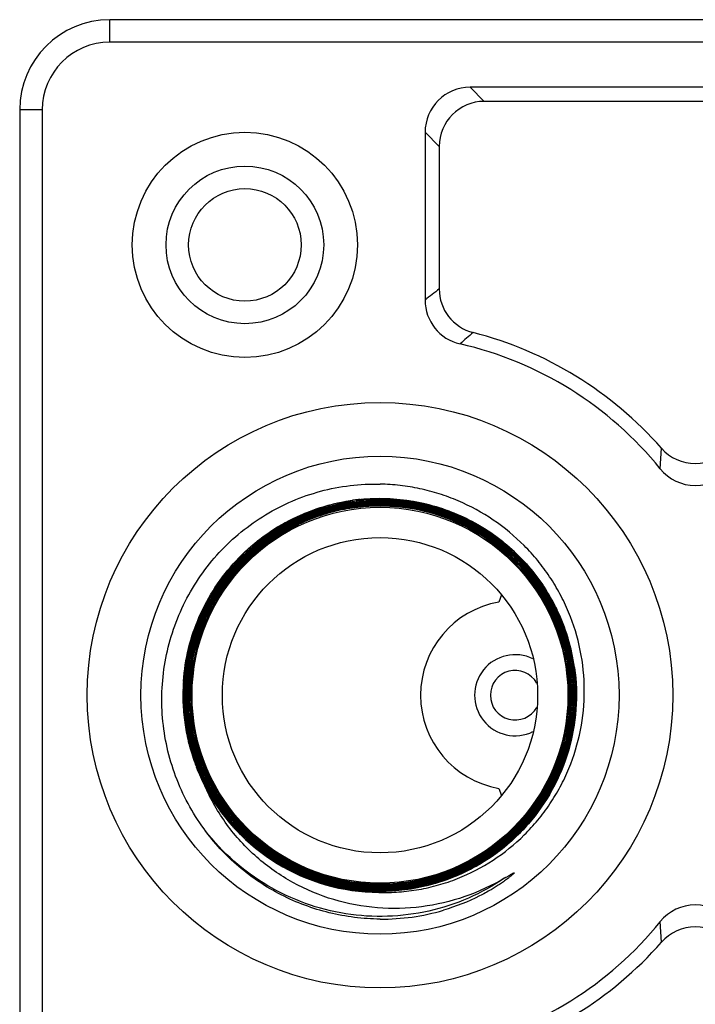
# Model space of a CAD drawing. Header units: inches. Extents: x 74 to 393, y -26 to 287.
# Tile 11 of 12: x 327 to 342, y 265 to 287. Entities that reach past the tile are written whole.
import ezdxf

# ---------------------------------------------------------------- set-up
doc = ezdxf.new("R2010")
doc.units = ezdxf.units.IN
doc.header["$LTSCALE"] = 0.595472
doc.header["$MEASUREMENT"] = 0
for name, color, linetype in [('AIR_SENSOR10', 7, 'CONTINUOUS'), ('I-0479-A10', 7, 'CONTINUOUS'), ('INNER_NUT0', 7, 'CONTINUOUS'), ('P-0684A_DWEA0', 7, 'CONTINUOUS')]:
    doc.layers.add(name, color=color, linetype=linetype)

msp = doc.modelspace()

# ---------------------------------------------------------------- linework, layer by layer
at = {"layer": 'AIR_SENSOR10', "color": 7, "linetype": 'Continuous'}
msp.add_arc((338.345, 271.753), 0.55, 29.4459, 330.5541, dxfattribs=at)
at = {"layer": 'I-0479-A10', "color": 7, "linetype": 'Continuous'}
msp.add_line((339.51, 271.277), (339.534, 271.275), dxfattribs=at)
for radius in [6.5, 5.307, 4.173, 3.5]:
    msp.add_circle((335.345, 271.753), radius, dxfattribs=at)
for centre, radius, start, end in [((335.341, 271.751), 4.343, 97.4805, 134.994), ((335.341, 271.752), 4.258, 89.9415, 126.1454), ((335.341, 271.754), 4.369, 97.4577, 97.8504), ((335.341, 271.747), 4.371, 89.96, 97.4522), ((335.341, 271.751), 4.372, 95.8544, 97.4575), ((335.341, 271.748), 4.347, 89.9458, 97.4743), ((335.341, 271.747), 4.343, 89.9462, 97.4776), ((335.341, 271.755), 4.227, 55.5592, 89.941), ((335.341, 271.751), 4.343, 134.9929, 135.6363), ((335.347, 271.746), 4.351, 135.6403, 143.9396), ((335.25, 271.645), 4.181, 138.7721, 141.4997), ((335.341, 271.754), 4.18, 140.718, 143.4397), ((335.347, 271.747), 4.35, 145.3214, 152.9287), ((335.343, 271.749), 4.346, 143.9468, 145.3191), ((335.35, 271.747), 4.192, 143.4394, 148.1121), ((335.337, 271.754), 4.196, 143.3994, 143.8341), ((335.335, 271.752), 4.183, 141.3472, 143.38), ((335.339, 271.755), 4.37, 27.166, 34.0833), ((335.349, 271.76), 4.359, 26.1333, 27.1613), ((335.348, 271.747), 4.352, 154.6816, 161.8358), ((335.345, 271.749), 4.348, 152.9349, 154.6799), ((335.345, 271.758), 4.363, 25.3524, 26.1334), ((335.338, 271.755), 4.37, 17.1738, 25.3491), ((335.345, 271.749), 4.348, 161.8412, 163.7499), ((335.346, 271.749), 4.349, 163.7521, 170.695), ((335.347, 271.758), 4.361, 16.6606, 17.1667), ((335.338, 271.756), 4.37, 8.2071, 16.6566), ((335.351, 271.748), 4.354, 170.6995, 172.7185), ((335.348, 271.748), 4.351, 172.7172, 177.764), ((335.348, 271.758), 4.36, 8.0231, 8.1995), ((335.349, 271.749), 4.38, 175.9492, 177.7691), ((335.346, 271.749), 4.378, 178.5251, 184.1678), ((335.346, 271.749), 4.377, 177.7692, 178.522), ((335.346, 271.749), 4.373, 177.7693, 207.3663), ((335.339, 271.749), 4.342, 177.7683, 179.6894), ((335.351, 271.749), 4.383, 184.1683, 187.1518), ((335.342, 271.758), 4.224, 353.4193, 355.2471), ((335.347, 271.749), 4.378, 187.154, 192.718), ((335.345, 271.758), 4.222, 352.6483, 353.4192), ((335.348, 271.749), 4.38, 192.7196, 195.7892), ((335.347, 271.749), 4.378, 195.7924, 201.2789), ((335.355, 271.753), 4.388, 201.2795, 204.3708), ((335.344, 271.747), 4.375, 204.3702, 207.3615), ((335.345, 271.753), 4.379, 207.4221, 269.6678), ((335.35, 271.752), 4.355, 252.1104, 269.9414), ((335.35, 271.75), 4.267, 262.3661, 265.592), ((335.351, 271.762), 4.307, 264.1031, 265.5935), ((335.35, 271.755), 4.295, 265.5949, 269.939), ((335.35, 271.757), 4.302, 265.5928, 268.944), ((335.35, 271.754), 4.266, 265.5931, 269.9364), ((335.35, 271.755), 4.272, 265.5946, 269.9387), ((335.35, 271.741), 4.286, 268.9452, 269.9397), ((335.385, 271.645), 4.863, 269.5392, 286.3294)]:
    msp.add_arc(centre, radius, start, end, dxfattribs=at)
for points, knots in [([(331.438, 268.784), (331.307, 268.964), (331.07, 269.341), (330.794, 269.948), (330.604, 270.588), (330.503, 271.248), (330.493, 271.916), (330.574, 272.578), (330.746, 273.224), (331.006, 273.839), (331.348, 274.412), (331.766, 274.933), (332.253, 275.39), (332.798, 275.775), (333.392, 276.079), (334.023, 276.297), (334.679, 276.425), (335.124, 276.447), (335.345, 276.442)], [0, 0, 0, 0, 0.062502, 0.125007, 0.187507, 0.250008, 0.312509, 0.375011, 0.437511, 0.500011, 0.56251, 0.62501, 0.687509, 0.750008, 0.812507, 0.875004, 0.937503, 1, 1, 1, 1]), ([(335.32, 267.374), (335.469, 267.37), (335.766, 267.377), (336.209, 267.432), (336.645, 267.532), (337.208, 267.723), (337.872, 268.067), (338.454, 268.537), (338.855, 268.976), (339.123, 269.334), (339.353, 269.717), (339.608, 270.254), (339.824, 270.97), (339.91, 271.862), (339.82, 272.754), (339.602, 273.469), (339.347, 274.006), (339.117, 274.389), (338.851, 274.748), (338.453, 275.19), (337.877, 275.667), (337.221, 276.024), (336.663, 276.231), (336.232, 276.346), (335.791, 276.419), (335.494, 276.439), (335.345, 276.442)], [0, 0, 0, 0, 0.031263, 0.062538, 0.093804, 0.125072, 0.18753, 0.249988, 0.281257, 0.312525, 0.343794, 0.375063, 0.437524, 0.499986, 0.562448, 0.624912, 0.656181, 0.68745, 0.718719, 0.749989, 0.812455, 0.874922, 0.906191, 0.937459, 0.968736, 1, 1, 1, 1]), ([(334.774, 276.081), (334.522, 276.048), (334.021, 275.937), (333.312, 275.643), (332.664, 275.229), (332.098, 274.709), (331.632, 274.098), (331.28, 273.416), (331.051, 272.682), (330.987, 272.174), (330.977, 271.919)], [0, 0, 0, 0, 0.125, 0.25, 0.374999, 0.499999, 0.624999, 0.750001, 0.874997, 1, 1, 1, 1]), ([(330.98, 272.058), (330.997, 272.305), (331.075, 272.798), (331.314, 273.507), (331.67, 274.164), (332.133, 274.752), (332.688, 275.253), (333.321, 275.652), (334.011, 275.938), (334.498, 276.048), (334.744, 276.082)], [0, 0, 0, 0, 0.125, 0.25, 0.375, 0.5, 0.625, 0.75, 0.875, 1, 1, 1, 1]), ([(331.005, 271.917), (331.015, 272.17), (331.079, 272.676), (331.306, 273.404), (331.656, 274.082), (332.119, 274.689), (332.68, 275.206), (333.323, 275.617), (334.028, 275.91), (334.525, 276.02), (334.776, 276.053)], [0, 0, 0, 0, 0.124999, 0.249995, 0.374995, 0.499997, 0.624996, 0.749993, 0.874993, 1, 1, 1, 1]), ([(335.345, 276.066), (335.204, 276.066), (334.921, 276.053), (334.501, 275.991), (334.089, 275.888), (333.556, 275.698), (332.929, 275.363), (332.38, 274.912), (332, 274.493), (331.747, 274.152), (331.529, 273.788), (331.287, 273.276), (331.081, 272.596), (330.998, 271.748), (331.081, 270.9), (331.288, 270.219), (331.53, 269.708), (331.748, 269.344), (332.001, 269.003), (332.381, 268.584), (332.93, 268.132), (333.557, 267.797), (334.089, 267.607), (334.501, 267.503), (334.921, 267.44), (335.204, 267.426), (335.345, 267.426)], [0, 0, 0, 0, 0.031262, 0.06254, 0.093808, 0.125076, 0.187539, 0.250001, 0.28127, 0.31254, 0.34381, 0.375079, 0.43754, 0.500003, 0.562466, 0.624927, 0.656196, 0.687464, 0.718733, 0.750002, 0.812464, 0.874926, 0.906194, 0.937461, 0.968738, 1, 1, 1, 1]), ([(335.345, 267.431), (335.204, 267.431), (334.922, 267.445), (334.502, 267.508), (334.091, 267.611), (333.559, 267.802), (332.933, 268.137), (332.384, 268.587), (332.005, 269.006), (331.752, 269.347), (331.534, 269.71), (331.292, 270.221), (331.086, 270.901), (331.002, 271.748), (331.086, 272.595), (331.292, 273.274), (331.533, 273.785), (331.751, 274.149), (332.004, 274.49), (332.383, 274.909), (332.932, 275.359), (333.559, 275.693), (334.091, 275.883), (334.502, 275.986), (334.922, 276.048), (335.204, 276.062), (335.345, 276.061)], [0, 0, 0, 0, 0.031262, 0.06254, 0.093808, 0.125077, 0.18754, 0.250002, 0.281272, 0.312541, 0.343811, 0.37508, 0.437542, 0.500004, 0.562468, 0.624929, 0.656197, 0.687466, 0.718735, 0.750004, 0.812465, 0.874927, 0.906194, 0.937461, 0.968738, 1, 1, 1, 1]), ([(335.02, 267.472), (334.748, 267.493), (334.34, 267.564), (333.82, 267.734), (333.318, 267.954), (332.733, 268.316), (332.228, 268.784), (331.883, 269.209), (331.656, 269.552), (331.463, 269.915), (331.253, 270.421), (331.083, 271.088), (331.035, 271.912), (331.145, 272.729), (331.365, 273.381), (331.613, 273.87), (331.833, 274.217), (332.085, 274.542), (332.461, 274.94), (333, 275.368), (333.611, 275.685), (334.128, 275.865), (334.66, 275.994), (335.072, 276.033), (335.345, 276.033)], [0, 0, 0, 0, 0.062476, 0.093748, 0.12502, 0.187494, 0.249967, 0.281239, 0.312512, 0.343785, 0.375057, 0.43753, 0.500002, 0.562476, 0.624948, 0.656221, 0.687493, 0.718765, 0.750037, 0.81251, 0.874983, 0.906255, 0.937526, 1, 1, 1, 1]), ([(335.022, 267.5), (334.887, 267.511), (334.617, 267.545), (334.218, 267.634), (333.83, 267.761), (333.331, 267.979), (332.75, 268.339), (332.249, 268.803), (331.906, 269.226), (331.681, 269.567), (331.489, 269.927), (331.28, 270.43), (331.111, 271.092), (331.064, 271.91), (331.173, 272.723), (331.391, 273.37), (331.637, 273.856), (331.856, 274.201), (332.107, 274.523), (332.48, 274.919), (333.016, 275.344), (333.622, 275.659), (334.136, 275.837), (334.665, 275.966), (335.074, 276.005), (335.345, 276.005)], [0, 0, 0, 0, 0.031279, 0.062549, 0.093817, 0.125087, 0.187555, 0.250023, 0.281293, 0.312562, 0.343832, 0.375101, 0.437569, 0.500038, 0.562505, 0.624973, 0.656243, 0.687513, 0.718784, 0.750054, 0.812521, 0.874991, 0.90626, 0.93753, 1, 1, 1, 1]), ([(335.345, 275.981), (335.207, 275.981), (334.93, 275.968), (334.518, 275.907), (334.114, 275.806), (333.592, 275.62), (332.977, 275.292), (332.438, 274.85), (332.066, 274.439), (331.818, 274.104), (331.604, 273.747), (331.367, 273.246), (331.165, 272.579), (331.083, 271.748), (331.165, 270.916), (331.368, 270.249), (331.605, 269.748), (331.819, 269.391), (332.067, 269.057), (332.439, 268.646), (332.978, 268.204), (333.592, 267.875), (334.114, 267.688), (334.518, 267.587), (334.93, 267.525), (335.207, 267.511), (335.345, 267.511)], [0, 0, 0, 0, 0.031262, 0.06254, 0.093808, 0.125077, 0.18754, 0.250002, 0.281271, 0.31254, 0.34381, 0.375079, 0.43754, 0.500002, 0.562465, 0.624927, 0.656196, 0.687464, 0.718733, 0.750002, 0.812464, 0.874926, 0.906194, 0.937461, 0.968738, 1, 1, 1, 1]), ([(335.345, 267.516), (335.207, 267.516), (334.93, 267.53), (334.519, 267.591), (334.116, 267.693), (333.594, 267.88), (332.98, 268.208), (332.443, 268.649), (332.071, 269.06), (331.823, 269.394), (331.609, 269.751), (331.372, 270.251), (331.17, 270.917), (331.088, 271.748), (331.17, 272.578), (331.372, 273.244), (331.608, 273.745), (331.822, 274.102), (332.07, 274.436), (332.442, 274.846), (332.98, 275.288), (333.594, 275.615), (334.115, 275.802), (334.519, 275.903), (334.93, 275.963), (335.207, 275.977), (335.345, 275.976)], [0, 0, 0, 0, 0.031262, 0.062539, 0.093807, 0.125075, 0.187537, 0.249999, 0.281269, 0.312538, 0.343808, 0.375076, 0.437538, 0.500002, 0.562465, 0.624927, 0.656195, 0.687464, 0.718734, 0.750003, 0.812464, 0.874926, 0.906193, 0.937461, 0.968738, 1, 1, 1, 1]), ([(335.345, 275.953), (335.182, 275.953), (334.855, 275.934), (334.372, 275.849), (333.902, 275.709), (333.451, 275.514), (333.026, 275.269), (332.632, 274.975), (332.275, 274.638), (332.065, 274.387), (331.968, 274.256)], [0, 0, 0, 0, 0.124985, 0.250007, 0.374999, 0.5, 0.624998, 0.749996, 0.874997, 1, 1, 1, 1]), ([(335.345, 276.038), (335.023, 276.038), (334.375, 275.966), (333.608, 275.695), (333.042, 275.38), (332.647, 275.097), (332.287, 274.772), (332.072, 274.529), (331.973, 274.402)], [0, 0, 0, 0, 0.249807, 0.499598, 0.624698, 0.749797, 0.874898, 1, 1, 1, 1]), ([(334.895, 276.1), (335.09, 276.12), (335.483, 276.134), (336.07, 276.075), (336.644, 275.938), (337.194, 275.725), (337.711, 275.44), (338.184, 275.088), (338.606, 274.676), (338.848, 274.366), (338.958, 274.204)], [0, 0, 0, 0, 0.125, 0.25, 0.375, 0.500001, 0.625001, 0.75, 0.875, 1, 1, 1, 1]), ([(339.223, 273.747), (339.132, 273.924), (338.926, 274.266), (338.549, 274.732), (338.113, 275.143), (337.624, 275.489), (337.093, 275.766), (336.528, 275.968), (335.942, 276.09), (335.543, 276.118), (335.344, 276.118)], [0, 0, 0, 0, 0.125, 0.25, 0.375, 0.5, 0.625, 0.75, 0.875, 1, 1, 1, 1]), ([(335.345, 267.426), (335.487, 267.426), (335.771, 267.44), (336.192, 267.502), (336.606, 267.605), (337.14, 267.796), (337.769, 268.132), (338.321, 268.584), (338.702, 269.005), (338.955, 269.347), (339.174, 269.712), (339.417, 270.225), (339.624, 270.908), (339.708, 271.759), (339.624, 272.61), (339.416, 273.292), (339.174, 273.805), (338.955, 274.171), (338.701, 274.513), (338.32, 274.933), (337.769, 275.386), (337.14, 275.722), (336.606, 275.914), (336.192, 276.017), (335.771, 276.08), (335.487, 276.095), (335.345, 276.095)], [0, 0, 0, 0, 0.031262, 0.062539, 0.093806, 0.125073, 0.187535, 0.249996, 0.281265, 0.312534, 0.343802, 0.37507, 0.437532, 0.499995, 0.562457, 0.624919, 0.656188, 0.687458, 0.718727, 0.749997, 0.812459, 0.874923, 0.906192, 0.93746, 0.968738, 1, 1, 1, 1]), ([(335.345, 276.09), (335.487, 276.09), (335.77, 276.075), (336.191, 276.013), (336.604, 275.909), (337.138, 275.718), (337.766, 275.382), (338.316, 274.93), (338.697, 274.51), (338.951, 274.168), (339.169, 273.803), (339.412, 273.29), (339.619, 272.609), (339.703, 271.759), (339.619, 270.909), (339.413, 270.227), (339.17, 269.715), (338.951, 269.35), (338.698, 269.008), (338.317, 268.588), (337.767, 268.136), (337.138, 267.8), (336.604, 267.61), (336.191, 267.507), (335.77, 267.445), (335.487, 267.431), (335.345, 267.431)], [0, 0, 0, 0, 0.031262, 0.062539, 0.093807, 0.125075, 0.187539, 0.250001, 0.28127, 0.312539, 0.343808, 0.375077, 0.437539, 0.500001, 0.562463, 0.624925, 0.656194, 0.687463, 0.718732, 0.75, 0.812462, 0.874925, 0.906193, 0.937461, 0.968738, 1, 1, 1, 1]), ([(335.345, 267.454), (335.486, 267.454), (335.768, 267.468), (336.187, 267.53), (336.598, 267.632), (337.129, 267.822), (337.754, 268.155), (338.301, 268.605), (338.68, 269.023), (338.932, 269.363), (339.149, 269.726), (339.39, 270.235), (339.596, 270.913), (339.679, 271.759), (339.596, 272.604), (339.39, 273.282), (339.149, 273.792), (338.931, 274.155), (338.679, 274.495), (338.3, 274.913), (337.753, 275.362), (337.128, 275.696), (336.597, 275.886), (336.187, 275.99), (335.768, 276.052), (335.486, 276.066), (335.345, 276.066)], [0, 0, 0, 0, 0.031262, 0.062539, 0.093807, 0.125075, 0.187538, 0.25, 0.281268, 0.312537, 0.343806, 0.375075, 0.437537, 0.499999, 0.562461, 0.624923, 0.656192, 0.687461, 0.71873, 0.749999, 0.812461, 0.874925, 0.906193, 0.937461, 0.968738, 1, 1, 1, 1]), ([(335.345, 276.061), (335.486, 276.061), (335.768, 276.047), (336.186, 275.985), (336.596, 275.882), (337.126, 275.692), (337.75, 275.358), (338.297, 274.909), (338.675, 274.492), (338.927, 274.152), (339.144, 273.79), (339.385, 273.28), (339.591, 272.603), (339.674, 271.759), (339.591, 270.914), (339.386, 270.237), (339.145, 269.728), (338.928, 269.365), (338.676, 269.026), (338.298, 268.609), (337.751, 268.16), (337.127, 267.826), (336.596, 267.637), (336.186, 267.534), (335.768, 267.473), (335.486, 267.459), (335.345, 267.459)], [0, 0, 0, 0, 0.031262, 0.062539, 0.093806, 0.125074, 0.187536, 0.249998, 0.281267, 0.312535, 0.343804, 0.375072, 0.437534, 0.499997, 0.562459, 0.624921, 0.65619, 0.687459, 0.718729, 0.749998, 0.81246, 0.874923, 0.906192, 0.93746, 0.968738, 1, 1, 1, 1]), ([(335.345, 267.483), (335.485, 267.483), (335.765, 267.496), (336.181, 267.557), (336.589, 267.659), (337.117, 267.848), (337.738, 268.179), (338.282, 268.626), (338.658, 269.041), (338.908, 269.378), (339.124, 269.739), (339.364, 270.246), (339.568, 270.919), (339.651, 271.759), (339.568, 272.599), (339.363, 273.272), (339.124, 273.778), (338.907, 274.139), (338.657, 274.477), (338.281, 274.892), (337.737, 275.339), (337.116, 275.67), (336.589, 275.859), (336.181, 275.962), (335.765, 276.024), (335.485, 276.038), (335.345, 276.038)], [0, 0, 0, 0, 0.031262, 0.06254, 0.093808, 0.125077, 0.18754, 0.250002, 0.281271, 0.312541, 0.34381, 0.375079, 0.437541, 0.500003, 0.562466, 0.624928, 0.656196, 0.687465, 0.718733, 0.750002, 0.812464, 0.874926, 0.906194, 0.937461, 0.968738, 1, 1, 1, 1]), ([(335.345, 276.033), (335.485, 276.033), (335.765, 276.019), (336.18, 275.957), (336.588, 275.855), (337.114, 275.666), (337.734, 275.334), (338.277, 274.888), (338.653, 274.474), (338.903, 274.136), (339.119, 273.776), (339.359, 273.27), (339.563, 272.598), (339.646, 271.759), (339.563, 270.92), (339.359, 270.247), (339.12, 269.741), (338.904, 269.381), (338.654, 269.044), (338.278, 268.629), (337.735, 268.183), (337.115, 267.852), (336.588, 267.664), (336.18, 267.562), (335.765, 267.501), (335.485, 267.488), (335.345, 267.488)], [0, 0, 0, 0, 0.031262, 0.06254, 0.093807, 0.125076, 0.187538, 0.25, 0.28127, 0.312539, 0.343809, 0.375078, 0.43754, 0.500003, 0.562467, 0.624928, 0.656196, 0.687465, 0.718734, 0.750004, 0.812465, 0.874926, 0.906194, 0.937461, 0.968738, 1, 1, 1, 1]), ([(335.345, 267.511), (335.484, 267.511), (335.763, 267.524), (336.176, 267.585), (336.581, 267.687), (337.105, 267.874), (337.722, 268.203), (338.262, 268.646), (338.636, 269.059), (338.885, 269.394), (339.099, 269.752), (339.337, 270.255), (339.54, 270.925), (339.622, 271.759), (339.54, 272.593), (339.337, 273.262), (339.099, 273.765), (338.884, 274.123), (338.635, 274.459), (338.261, 274.871), (337.721, 275.315), (337.105, 275.644), (336.581, 275.832), (336.176, 275.934), (335.763, 275.996), (335.484, 276.009), (335.345, 276.01)], [0, 0, 0, 0, 0.031262, 0.062539, 0.093806, 0.125074, 0.187535, 0.249996, 0.281266, 0.312535, 0.343804, 0.375072, 0.437533, 0.499997, 0.56246, 0.624922, 0.656191, 0.687461, 0.71873, 0.75, 0.812462, 0.874924, 0.906193, 0.93746, 0.968738, 1, 1, 1, 1]), ([(335.345, 276.005), (335.484, 276.005), (335.762, 275.991), (336.175, 275.929), (336.579, 275.827), (337.103, 275.64), (337.718, 275.311), (338.258, 274.867), (338.631, 274.456), (338.88, 274.121), (339.094, 273.763), (339.332, 273.26), (339.535, 272.592), (339.617, 271.759), (339.535, 270.926), (339.333, 270.257), (339.095, 269.755), (338.881, 269.397), (338.632, 269.062), (338.259, 268.65), (337.719, 268.207), (337.103, 267.878), (336.58, 267.691), (336.175, 267.59), (335.762, 267.529), (335.484, 267.516), (335.345, 267.516)], [0, 0, 0, 0, 0.031262, 0.06254, 0.093808, 0.125077, 0.187541, 0.250003, 0.281272, 0.312541, 0.34381, 0.375079, 0.437541, 0.500003, 0.562466, 0.624928, 0.656196, 0.687465, 0.718733, 0.750002, 0.812464, 0.874926, 0.906194, 0.937461, 0.968738, 1, 1, 1, 1]), ([(335.345, 275.976), (335.641, 275.976), (336.234, 275.913), (337.083, 275.635), (337.855, 275.185), (338.516, 274.584), (339.037, 273.859), (339.395, 273.04), (339.573, 272.165), (339.568, 271.568), (339.534, 271.275)], [0, 0, 0, 0, 0.125004, 0.25, 0.375, 0.5, 0.625, 0.75, 0.874996, 1, 1, 1, 1]), ([(339.51, 271.277), (339.544, 271.569), (339.55, 272.162), (339.372, 273.033), (339.016, 273.847), (338.498, 274.569), (337.841, 275.166), (337.073, 275.613), (336.229, 275.89), (335.639, 275.953), (335.345, 275.953)], [0, 0, 0, 0, 0.125004, 0.25, 0.375, 0.5, 0.625, 0.75, 0.874996, 1, 1, 1, 1]), ([(332.069, 274.365), (332.167, 274.488), (332.325, 274.665), (332.555, 274.881), (332.736, 275.033), (332.894, 275.151), (333.024, 275.24), (333.124, 275.303), (333.225, 275.364), (333.31, 275.412), (333.379, 275.449), (333.431, 275.476), (333.475, 275.498), (333.509, 275.514), (333.526, 275.523), (333.534, 275.526)], [0, 0, 0, 0, 0.250894, 0.37634, 0.501737, 0.627068, 0.689703, 0.752302, 0.814848, 0.877305, 0.908474, 0.939564, 0.970477, 0.985737, 1, 1, 1, 1]), ([(333.534, 275.526), (333.54, 275.529), (333.506, 275.512), (333.494, 275.506), (333.465, 275.491), (333.432, 275.475), (333.389, 275.452), (333.339, 275.425), (333.289, 275.397), (333.239, 275.368), (333.189, 275.339), (333.124, 275.299), (333.043, 275.247), (332.947, 275.182), (332.854, 275.115), (332.762, 275.045), (332.673, 274.973), (332.556, 274.873), (332.415, 274.742), (332.255, 274.576), (332.154, 274.46), (332.106, 274.401)], [0, 0, 0, 0, 0.010622, 0.026029, 0.0416, 0.057229, 0.088559, 0.119935, 0.151334, 0.182745, 0.214165, 0.24559, 0.308449, 0.371316, 0.434186, 0.49706, 0.559933, 0.622808, 0.748542, 0.874274, 1, 1, 1, 1]), ([(332.83, 275.19), (332.659, 275.066), (332.336, 274.791), (331.919, 274.312), (331.577, 273.776), (331.318, 273.196), (331.149, 272.584), (331.071, 271.953), (331.088, 271.318), (331.199, 270.692), (331.401, 270.089), (331.69, 269.524), (332.06, 269.007), (332.502, 268.55), (333.007, 268.164), (333.563, 267.857), (334.159, 267.636), (334.574, 267.549), (334.783, 267.521)], [0, 0, 0, 0, 0.062499, 0.124997, 0.187496, 0.249996, 0.312494, 0.374994, 0.437493, 0.499992, 0.562491, 0.624991, 0.68749, 0.749989, 0.812488, 0.874989, 0.937486, 1, 1, 1, 1]), ([(339.552, 271.408), (339.567, 271.593), (339.574, 271.964), (339.51, 272.517), (339.374, 273.057), (339.169, 273.575), (338.897, 274.061), (338.564, 274.507), (338.176, 274.906), (337.884, 275.136), (337.731, 275.24)], [0, 0, 0, 0, 0.125, 0.249999, 0.374998, 0.499998, 0.625, 0.750002, 0.875001, 1, 1, 1, 1]), ([(331.973, 274.402), (331.855, 274.252), (331.638, 273.936), (331.38, 273.424), (331.193, 272.881), (331.079, 272.318), (331.041, 271.745), (331.08, 271.173), (331.194, 270.61), (331.383, 270.068), (331.642, 269.555), (331.966, 269.082), (332.351, 268.656), (332.789, 268.285), (333.273, 267.975), (333.793, 267.733), (334.341, 267.561), (334.718, 267.497), (334.908, 267.477)], [0, 0, 0, 0, 0.062499, 0.124997, 0.187495, 0.249994, 0.312494, 0.374994, 0.437493, 0.499991, 0.562491, 0.624992, 0.687493, 0.749992, 0.81249, 0.874991, 0.937488, 1, 1, 1, 1]), ([(331.949, 274.23), (331.835, 274.075), (331.629, 273.747), (331.39, 273.219), (331.225, 272.662), (331.139, 272.088), (331.132, 271.508), (331.205, 270.932), (331.356, 270.372), (331.583, 269.837), (331.881, 269.339), (332.244, 268.887), (332.666, 268.488), (333.138, 268.151), (333.652, 267.882), (334.199, 267.686), (334.766, 267.567), (335.153, 267.54), (335.345, 267.539)], [0, 0, 0, 0, 0.062501, 0.124999, 0.187498, 0.249999, 0.3125, 0.375001, 0.437501, 0.5, 0.562501, 0.625002, 0.687502, 0.750001, 0.8125, 0.874998, 0.937503, 1, 1, 1, 1]), ([(335.345, 267.548), (335.152, 267.548), (334.766, 267.575), (334.198, 267.695), (333.651, 267.892), (333.137, 268.163), (332.665, 268.501), (332.244, 268.901), (331.882, 269.355), (331.586, 269.855), (331.361, 270.391), (331.213, 270.952), (331.143, 271.529), (331.153, 272.109), (331.243, 272.683), (331.411, 273.239), (331.654, 273.767), (331.863, 274.093), (331.978, 274.248)], [0, 0, 0, 0, 0.062497, 0.125003, 0.187502, 0.250003, 0.312503, 0.375003, 0.437504, 0.500006, 0.562505, 0.625004, 0.687504, 0.750004, 0.812505, 0.875001, 0.937504, 1, 1, 1, 1]), ([(335.345, 267.403), (335.531, 267.402), (335.902, 267.426), (336.45, 267.532), (336.98, 267.707), (337.483, 267.948), (337.952, 268.251), (338.377, 268.612), (338.754, 269.024), (339.074, 269.48), (339.334, 269.974), (339.529, 270.497), (339.656, 271.041), (339.712, 271.596), (339.697, 272.153), (339.611, 272.705), (339.456, 273.241), (339.307, 273.582), (339.223, 273.747)], [0, 0, 0, 0, 0.062495, 0.125002, 0.187499, 0.25, 0.312499, 0.375, 0.4375, 0.5, 0.562499, 0.624999, 0.6875, 0.75, 0.8125, 0.875, 0.9375, 1, 1, 1, 1]), ([(339.665, 272.367), (339.709, 272.06), (339.73, 271.434), (339.561, 270.511), (339.2, 269.645), (338.664, 268.875), (337.976, 268.237), (337.169, 267.759), (336.279, 267.464), (335.656, 267.397), (335.345, 267.398)], [0, 0, 0, 0, 0.125, 0.250001, 0.375001, 0.500001, 0.625001, 0.750001, 0.874996, 1, 1, 1, 1]), ([(335.345, 267.403), (335.055, 267.403), (334.471, 267.462), (333.633, 267.724), (332.863, 268.148), (332.194, 268.717), (331.652, 269.408), (331.258, 270.193), (331.03, 271.041), (330.994, 271.627), (331.005, 271.917)], [0, 0, 0, 0, 0.125004, 0.249999, 0.374999, 0.499998, 0.624999, 0.749998, 0.874998, 1, 1, 1, 1]), ([(330.997, 271.773), (330.996, 271.544), (331.03, 271.085), (331.188, 270.414), (331.45, 269.776), (331.809, 269.187), (332.256, 268.662), (332.781, 268.214), (333.369, 267.854), (333.794, 267.679), (334.012, 267.608)], [0, 0, 0, 0, 0.125017, 0.25001, 0.375009, 0.500006, 0.625004, 0.750001, 0.874999, 1, 1, 1, 1]), ([(335.345, 267.564), (335.599, 267.564), (336.109, 267.611), (336.847, 267.817), (337.535, 268.154), (338.151, 268.61), (338.674, 269.169), (339.088, 269.815), (339.377, 270.524), (339.481, 271.025), (339.51, 271.277)], [0, 0, 0, 0, 0.125003, 0.25, 0.375002, 0.500001, 0.625, 0.750002, 0.874998, 1, 1, 1, 1]), ([(339.534, 271.275), (339.504, 271.021), (339.399, 270.518), (339.108, 269.806), (338.692, 269.157), (338.166, 268.595), (337.546, 268.138), (336.854, 267.8), (336.113, 267.593), (335.601, 267.547), (335.345, 267.548)], [0, 0, 0, 0, 0.125003, 0.249998, 0.375001, 0.5, 0.624999, 0.750001, 0.874998, 1, 1, 1, 1]), ([(335.345, 267.539), (335.599, 267.539), (336.107, 267.585), (336.843, 267.788), (337.531, 268.121), (338.148, 268.571), (338.674, 269.125), (339.092, 269.765), (339.389, 270.469), (339.499, 270.966), (339.532, 271.218)], [0, 0, 0, 0, 0.125002, 0.249998, 0.375, 0.499999, 0.624999, 0.749999, 0.874999, 1, 1, 1, 1]), ([(331.438, 270.25), (331.514, 270.054), (331.694, 269.673), (332.047, 269.149), (332.474, 268.684), (332.966, 268.288), (333.512, 267.97), (334.1, 267.738), (334.715, 267.596), (335.136, 267.565), (335.345, 267.564)], [0, 0, 0, 0, 0.124999, 0.250001, 0.375002, 0.5, 0.624999, 0.75, 0.875001, 1, 1, 1, 1]), ([(338.119, 267.696), (337.837, 267.529), (337.237, 267.25), (336.274, 267.023), (335.284, 266.999), (334.31, 267.18), (333.396, 267.562), (332.585, 268.131), (331.916, 268.861), (331.588, 269.436), (331.459, 269.737)], [0, 0, 0, 0, 0.125049, 0.250078, 0.3751, 0.500109, 0.625104, 0.750085, 0.875047, 1, 1, 1, 1]), ([(335.32, 267.374), (335.122, 267.376), (334.726, 267.405), (334.143, 267.53), (333.583, 267.732), (333.055, 268.008), (332.57, 268.353), (332.135, 268.761), (331.76, 269.223), (331.554, 269.563), (331.463, 269.739)], [0, 0, 0, 0, 0.124997, 0.250001, 0.375, 0.500002, 0.625001, 0.750001, 0.875, 1, 1, 1, 1]), ([(335.345, 266.782), (335.156, 266.784), (334.776, 266.809), (334.03, 266.946), (333.133, 267.28), (332.339, 267.812), (331.791, 268.337), (331.549, 268.631), (331.438, 268.784)], [0, 0, 0, 0, 0.125109, 0.250227, 0.50002, 0.7498, 0.874907, 1, 1, 1, 1]), ([(338.119, 267.696), (337.864, 267.522), (337.32, 267.222), (336.435, 266.933), (335.511, 266.815), (334.582, 266.872), (333.679, 267.103), (332.837, 267.499), (332.083, 268.046), (331.658, 268.5), (331.469, 268.743)], [0, 0, 0, 0, 0.125004, 0.25, 0.375001, 0.500001, 0.625001, 0.750001, 0.875, 1, 1, 1, 1]), ([(338.119, 267.696), (338.134, 267.705), (338.158, 267.719), (338.189, 267.738), (338.212, 267.752), (338.232, 267.763), (338.247, 267.773), (338.259, 267.779), (338.271, 267.786), (338.283, 267.793), (338.292, 267.798), (338.3, 267.802), (338.305, 267.804), (338.31, 267.806), (338.313, 267.807), (338.316, 267.808), (338.319, 267.809), (338.321, 267.809), (338.322, 267.807), (338.321, 267.805), (338.32, 267.803), (338.318, 267.8), (338.316, 267.798), (338.313, 267.794), (338.309, 267.79), (338.304, 267.785), (338.298, 267.779), (338.289, 267.772), (338.279, 267.762), (338.269, 267.754), (338.255, 267.742), (338.238, 267.727), (338.216, 267.71), (338.195, 267.694), (338.166, 267.672), (338.129, 267.644), (338.085, 267.613), (338.04, 267.582), (337.98, 267.541), (337.903, 267.492), (337.841, 267.454), (337.81, 267.435)], [0, 0, 0, 0, 0.062671, 0.093993, 0.125301, 0.156588, 0.172221, 0.187842, 0.203448, 0.21903, 0.23457, 0.242312, 0.250017, 0.253845, 0.257648, 0.26139, 0.265033, 0.268121, 0.269539, 0.271292, 0.274942, 0.278719, 0.282541, 0.28639, 0.294131, 0.301903, 0.309694, 0.325307, 0.340945, 0.356597, 0.372259, 0.403602, 0.43496, 0.466329, 0.497705, 0.560469, 0.623245, 0.686029, 0.748818, 0.874404, 1, 1, 1, 1]), ([(337.81, 267.435), (337.727, 267.386), (337.389, 267.202), (337.029, 267.06), (336.752, 266.978)], [0, 0, 0, 0, 0.25022, 1, 1, 1, 1])]:
    msp.add_open_spline(points, degree=3, knots=knots, dxfattribs=at)
at = {"layer": 'INNER_NUT0', "color": 7, "linetype": 'Continuous'}
for radius in [2.5, 1.75, 1.25]:
    msp.add_circle((332.345, 281.753), radius, dxfattribs=at)
at = {"layer": 'P-0684A_DWEA0', "color": 7, "linetype": 'Continuous'}
for p, q in [((329.345, 286.253), (329.345, 286.753)), ((355.345, 286.753), (329.345, 286.753)), ((355.345, 286.253), (329.345, 286.253)), ((337.345, 285.253), (337.659, 284.939)), ((347.346, 285.253), (337.345, 285.253)), ((347.031, 284.939), (337.659, 284.939)), ((327.345, 284.753), (327.345, 258.753)), ((327.845, 284.753), (327.345, 284.753)), ((327.845, 284.753), (327.845, 258.753)), ((336.345, 284.253), (336.345, 280.528)), ((336.345, 284.253), (336.66, 283.939)), ((336.66, 283.939), (336.66, 280.775)), ((341.568, 276.781), (341.594, 277.238)), ((338.043, 273.984), (337.983, 273.822)), ((337.983, 269.685), (338.043, 269.523)), ((341.594, 266.269), (341.568, 266.725))]:
    msp.add_line(p, q, dxfattribs=at)
for centre, radius in [((332.345, 281.753), 2.5), ((335.345, 271.753), 6.5)]:
    msp.add_circle(centre, radius, dxfattribs=at)
for centre, radius, start, end in [((329.345, 284.753), 2, 90, 180), ((329.345, 284.753), 1.5, 90, 180), ((354.736, 257.473), 29.491, 127.8023, 128.5789), ((337.659, 280.775), 1, 179.9983, 255.6161), ((337.345, 280.528), 1, 179.9981, 257.1631), ((353.12, 261.673), 23.992, 130.902, 131.8182), ((335.345, 271.753), 8.314, 41.2749, 75.6144), ((335.345, 271.753), 8, 38.9412, 77.1612), ((342.345, 277.897), 1, 221.2707, 318.7293), ((342.345, 277.41), 1, 218.936, 321.064), ((338.345, 271.753), 2.1, 99.9464, 260.0536), ((338.345, 271.753), 0.9, 63.9614, 296.0386), ((342.345, 266.097), 1, 38.9353, 141.0646), ((335.345, 271.753), 8, 282.8388, 321.0588), ((342.345, 265.609), 1, 41.2701, 138.73), ((335.345, 271.753), 8.314, 284.3856, 318.7251)]:
    msp.add_arc(centre, radius, start, end, dxfattribs=at)
for centre in [(337.346, 284.253), (337.66, 283.939)]:
    msp.add_ellipse(centre, major_axis=(0.707, -0.707), ratio=0.999695, start_param=2.356347, end_param=3.926839, dxfattribs=at)

doc.saveas('drawing.dxf')
